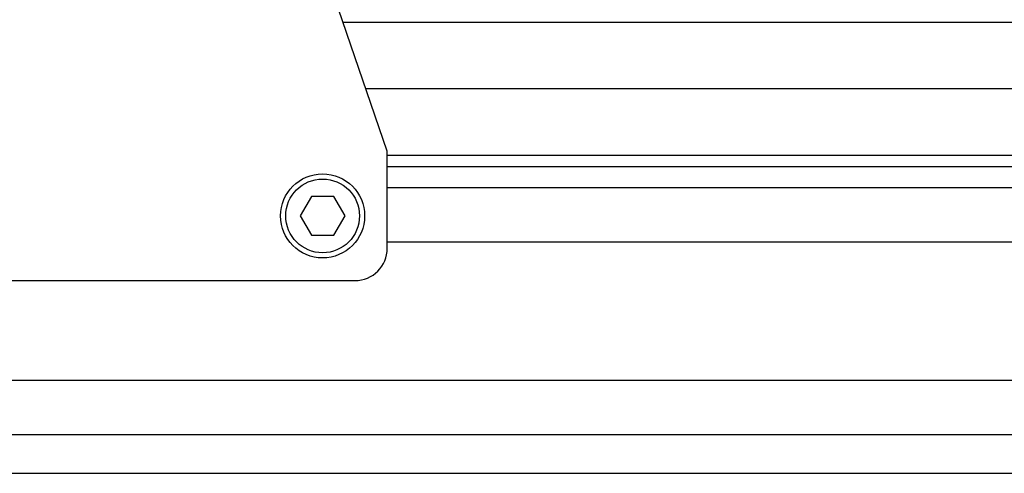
# Model space of a CAD drawing. Header units: millimetres. Extents: x 0 to 420, y 0 to 297.
# Tile 33 of 74: x 152 to 190, y 192 to 209. Entities that reach past the tile are written whole.
import ezdxf

# ---------------------------------------------------------------- set-up
doc = ezdxf.new("R2010")
doc.units = ezdxf.units.MM
doc.header["$LTSCALE"] = 23.1
doc.layers.add('COMPONENTS', color=7, linetype='CONTINUOUS')

msp = doc.modelspace()

# ---------------------------------------------------------------- linework, layer by layer
at = {"layer": 'COMPONENTS', "color": 7, "linetype": 'CONTINUOUS'}
for p, q in [((166.29465, 203.99739), (159.70965, 223.15374)), ((225.54465, 206.41239), (165.46449, 206.41239)), ((166.29465, 200.24739), (166.29465, 203.99739)), ((166.29465, 202.59739), (225.54465, 202.59739)), ((163.36164, 202.24739), (162.92862, 201.49739)), ((164.22766, 202.24739), (163.36164, 202.24739)), ((164.66067, 201.49739), (164.22766, 202.24739)), ((162.92862, 201.49739), (163.36164, 200.74739)), ((164.22766, 200.74739), (164.66067, 201.49739)), ((163.36164, 200.74739), (164.22766, 200.74739)), ((166.29465, 200.49739), (225.54465, 200.49739)), ((146.29465, 198.99739), (165.04465, 198.99739)), ((126.54465, 195.14739), (225.54465, 195.14739)), ((110.41965, 193.04739), (225.54465, 193.04739)), ((126.54465, 191.54739), (225.54465, 191.54739))]:
    msp.add_line(p, q, dxfattribs=at)
at = {"layer": 'COMPONENTS', "color": 9, "linetype": 'CONTINUOUS'}
for p, q in [((164.57867, 208.98933), (225.54465, 208.98933)), ((225.54465, 203.83545), (166.29465, 203.83545)), ((225.54465, 203.39351), (166.29465, 203.39351))]:
    msp.add_line(p, q, dxfattribs=at)
at = {"layer": 'COMPONENTS', "color": 7, "linetype": 'CONTINUOUS'}
for radius in [1.625, 1.425]:
    msp.add_circle((163.79465, 201.49739), radius, dxfattribs=at)
msp.add_arc((165.04465, 200.24739), 1.25, 270, 360, dxfattribs=at)

doc.saveas('drawing.dxf')
